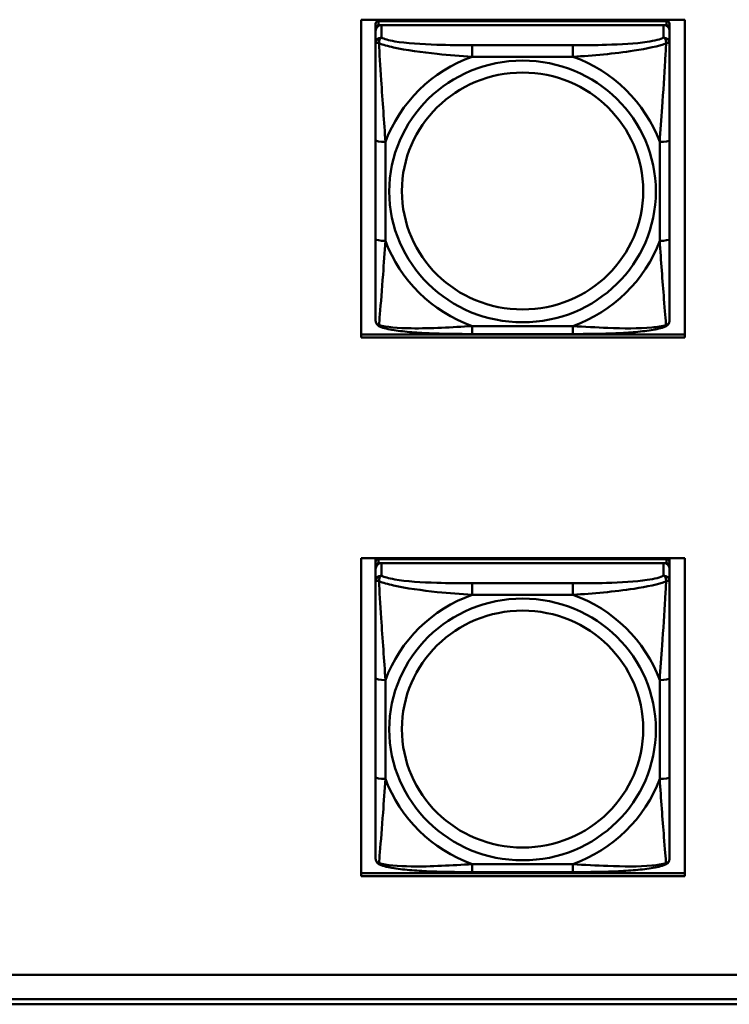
# Model space of a CAD drawing. Header units: inches. Extents: x 0.8 to 72.9, y -5.1 to 48.7.
# Tile 152 of 237: x 57.1 to 58.5, y 8.2 to 10.1. Entities that reach past the tile are written whole.
import ezdxf

# ---------------------------------------------------------------- set-up
doc = ezdxf.new("R2010")
doc.units = ezdxf.units.IN
doc.header["$MEASUREMENT"] = 0
doc.layers.add('Visible Edges(ROSSANSI)', color=7, linetype='Continuous', lineweight=50)
doc.layers.add('Visible Tangent Edges(ROSSANSI)', color=7, linetype='Continuous', lineweight=50)

msp = doc.modelspace()

# ---------------------------------------------------------------- linework, layer by layer
at = {"layer": 'Visible Edges(ROSSANSI)'}
for p, q in [((57.7386, 9.5058), (57.7386, 10.1445)), ((57.7386, 10.1445), (58.3891, 10.1445)), ((57.7676, 10.136), (57.7676, 10.1278)), ((57.7676, 10.122), (57.7676, 10.1278)), ((58.3522, 10.1418), (57.7735, 10.1418)), ((57.7735, 10.1336), (58.3522, 10.1336)), ((58.3463, 10.1336), (57.7794, 10.1336)), ((58.3581, 10.1278), (58.3581, 10.136)), ((58.3581, 10.1278), (58.3581, 10.122)), ((58.3891, 10.1445), (58.3891, 9.5058)), ((57.7676, 10.122), (57.7676, 10.097)), ((58.3581, 10.097), (58.3581, 10.122)), ((57.7676, 9.9026), (57.7676, 9.704)), ((58.3581, 9.704), (58.3581, 9.9026)), ((57.7386, 9.5119), (58.3891, 9.5119)), ((58.3891, 9.5058), (57.7386, 9.5058)), ((58.164, 9.513), (57.9617, 9.513)), ((57.7386, 8.4239), (57.7386, 9.0626)), ((57.7386, 9.0626), (58.3891, 9.0626)), ((57.7676, 9.055), (57.7676, 9.0626)), ((58.3522, 9.0608), (57.7735, 9.0608)), ((57.7941, 9.0608), (57.7941, 9.0626)), ((57.7979, 9.0608), (57.797, 9.0626)), ((58.3286, 9.0626), (58.3278, 9.0608)), ((58.3315, 9.0626), (58.3315, 9.0608)), ((58.3581, 9.0626), (58.3581, 9.055)), ((58.3891, 9.0626), (58.3891, 8.4239)), ((57.7676, 9.055), (57.7676, 9.0468)), ((57.7676, 9.041), (57.7676, 9.0468)), ((57.7676, 9.041), (57.7676, 9.0161)), ((57.7735, 9.0526), (58.3522, 9.0526)), ((58.3463, 9.0526), (57.7794, 9.0526)), ((58.3581, 9.0468), (58.3581, 9.055)), ((58.3581, 9.0468), (58.3581, 9.041)), ((58.3581, 9.0161), (58.3581, 9.041)), ((57.7676, 8.8216), (57.7676, 8.623)), ((58.3581, 8.623), (58.3581, 8.8216)), ((57.7386, 8.4299), (58.3891, 8.4299)), ((58.164, 8.4321), (57.9617, 8.4321)), ((58.3891, 8.4239), (57.7386, 8.4239)), ((53.5756, 8.2257), (66.2455, 8.2257)), ((66.2833, 8.177), (53.6256, 8.177)), ((66.2833, 8.1664), (53.6256, 8.1664))]:
    msp.add_line(p, q, dxfattribs=at)
for centre, major_axis, start_param, end_param in [((57.7735, 10.136), (-0.00591, 0), 4.712389, 6.283185), ((57.7735, 10.1278), (-0.00591, 0), 4.712389, 6.283185), ((57.7794, 10.122), (-0.0118, 0), 4.712389, 6.283185), ((58.3463, 10.122), (0.0118, 0), 0, 1.570796), ((58.3522, 10.136), (0.00591, 0), 0, 1.570796), ((58.3522, 10.1278), (0.00591, 0), 0, 1.570796), ((57.7735, 9.055), (-0.00591, 0), 4.712389, 6.283185), ((58.3522, 9.055), (0.00591, 0), 0, 1.570796), ((57.7735, 9.0468), (-0.00591, 0), 4.712389, 6.283185), ((57.7794, 9.041), (-0.0118, 0), 4.712389, 6.283185), ((58.3463, 9.041), (0.0118, 0), 0, 1.570796), ((58.3522, 9.0468), (0.00591, 0), 0, 1.570796)]:
    msp.add_ellipse(centre, major_axis=major_axis, ratio=0.981793, start_param=start_param, end_param=end_param, dxfattribs=at)
for points, knots in [([(57.7676, 10.097), (57.7676, 10.0879), (57.7676, 10.0727), (57.7676, 10.0555), (57.7676, 10.0291), (57.7676, 9.9988), (57.7676, 9.9694), (57.7676, 9.947), (57.7676, 9.9246), (57.7676, 9.9026)], [-0.7968224, -0.7968224, -0.7968224, -0.7968224, -0.6514613, -0.6514613, -0.6514613, -0.427691, -0.427691, -0.427691, -0.2569517, -0.2569517, -0.2569517, -0.2569517]), ([(58.3581, 9.9026), (58.3581, 9.9258), (58.3581, 9.9495), (58.3581, 9.9732), (58.3581, 10.0043), (58.3581, 10.0366), (58.3581, 10.0634), (58.3581, 10.0773), (58.3581, 10.0893), (58.3581, 10.097)], [0.2569537, 0.2569537, 0.2569537, 0.2569537, 0.4371919, 0.4371919, 0.4371919, 0.6739428, 0.6739428, 0.6739428, 0.7963818, 0.7963818, 0.7963818, 0.7963818]), ([(57.7676, 9.704), (57.7676, 9.6807), (57.7676, 9.6574), (57.7676, 9.6352), (57.7676, 9.606), (57.7676, 9.5777), (57.7676, 9.5589), (57.7676, 9.5491), (57.7676, 9.5423), (57.7676, 9.5404)], [0.2569537, 0.2569537, 0.2569537, 0.2569537, 0.4371919, 0.4371919, 0.4371919, 0.6739428, 0.6739428, 0.6739428, 0.7963818, 0.7963818, 0.7963818, 0.7963818]), ([(58.3581, 9.5404), (58.3581, 9.5426), (58.3581, 9.5519), (58.3581, 9.5646), (58.3581, 9.5842), (58.3581, 9.611), (58.3581, 9.6387), (58.3581, 9.6599), (58.3581, 9.682), (58.3581, 9.704)], [-0.7968224, -0.7968224, -0.7968224, -0.7968224, -0.6514613, -0.6514613, -0.6514613, -0.427691, -0.427691, -0.427691, -0.2569517, -0.2569517, -0.2569517, -0.2569517]), ([(57.7756, 9.5281), (57.7745, 9.5286), (57.7735, 9.5292), (57.7715, 9.5308), (57.7706, 9.5317), (57.7693, 9.5336), (57.7688, 9.5347), (57.7681, 9.5365), (57.7679, 9.5374), (57.7676, 9.539), (57.7676, 9.5398), (57.7676, 9.5404)], [0.02510739, 0.02510739, 0.02510739, 0.02510739, 0.03073999, 0.03073999, 0.03637259, 0.03637259, 0.0420052, 0.0420052, 0.0476378, 0.0476378, 0.0532704, 0.0532704, 0.0532704, 0.0532704]), ([(58.3501, 9.5281), (58.3511, 9.5286), (58.3522, 9.5292), (58.3542, 9.5308), (58.3551, 9.5317), (58.3564, 9.5336), (58.3569, 9.5347), (58.3576, 9.5365), (58.3578, 9.5374), (58.3581, 9.539), (58.3581, 9.5398), (58.3581, 9.5404)], [0.02510739, 0.02510739, 0.02510739, 0.02510739, 0.03073999, 0.03073999, 0.03637259, 0.03637259, 0.0420052, 0.0420052, 0.0476378, 0.0476378, 0.0532704, 0.0532704, 0.0532704, 0.0532704]), ([(57.9617, 9.513), (57.9481, 9.513), (57.9345, 9.5131), (57.9072, 9.5135), (57.8936, 9.5138), (57.8668, 9.5148), (57.8534, 9.5156), (57.8278, 9.5177), (57.8156, 9.519), (57.7935, 9.5226), (57.7841, 9.5247), (57.7756, 9.5281)], [0.2569517, 0.2569517, 0.2569517, 0.2569517, 0.3597049, 0.3597049, 0.4624581, 0.4624581, 0.5652112, 0.5652112, 0.6679644, 0.6679644, 0.7707176, 0.7707176, 0.7707176, 0.7707176]), ([(58.3501, 9.5281), (58.3416, 9.5247), (58.3321, 9.5226), (58.3101, 9.519), (58.2979, 9.5177), (58.2722, 9.5156), (58.2589, 9.5148), (58.2321, 9.5138), (58.2185, 9.5135), (58.1912, 9.5131), (58.1775, 9.513), (58.164, 9.513)], [-0.7703505, -0.7703505, -0.7703505, -0.7703505, -0.6676711, -0.6676711, -0.5649918, -0.5649918, -0.4623124, -0.4623124, -0.3596331, -0.3596331, -0.2569537, -0.2569537, -0.2569537, -0.2569537]), ([(57.7676, 9.0161), (57.7676, 9.007), (57.7676, 8.9917), (57.7676, 8.9746), (57.7676, 8.9481), (57.7676, 8.9178), (57.7676, 8.8885), (57.7676, 8.866), (57.7676, 8.8436), (57.7676, 8.8216)], [-0.7968224, -0.7968224, -0.7968224, -0.7968224, -0.6514613, -0.6514613, -0.6514613, -0.427691, -0.427691, -0.427691, -0.2569517, -0.2569517, -0.2569517, -0.2569517]), ([(58.3581, 8.8216), (58.3581, 8.8449), (58.3581, 8.8686), (58.3581, 8.8923), (58.3581, 8.9234), (58.3581, 8.9557), (58.3581, 8.9825), (58.3581, 8.9963), (58.3581, 9.0084), (58.3581, 9.0161)], [0.2569537, 0.2569537, 0.2569537, 0.2569537, 0.4371919, 0.4371919, 0.4371919, 0.6739428, 0.6739428, 0.6739428, 0.7963818, 0.7963818, 0.7963818, 0.7963818]), ([(57.7676, 8.623), (57.7676, 8.5998), (57.7676, 8.5764), (57.7676, 8.5542), (57.7676, 8.5251), (57.7676, 8.4967), (57.7676, 8.4779), (57.7676, 8.4682), (57.7676, 8.4613), (57.7676, 8.4595)], [0.2569537, 0.2569537, 0.2569537, 0.2569537, 0.4371919, 0.4371919, 0.4371919, 0.6739428, 0.6739428, 0.6739428, 0.7963818, 0.7963818, 0.7963818, 0.7963818]), ([(58.3581, 8.4595), (58.3581, 8.4616), (58.3581, 8.4709), (58.3581, 8.4836), (58.3581, 8.5032), (58.3581, 8.5301), (58.3581, 8.5578), (58.3581, 8.5789), (58.3581, 8.601), (58.3581, 8.623)], [-0.7968224, -0.7968224, -0.7968224, -0.7968224, -0.6514613, -0.6514613, -0.6514613, -0.427691, -0.427691, -0.427691, -0.2569517, -0.2569517, -0.2569517, -0.2569517]), ([(57.7756, 8.4472), (57.7745, 8.4476), (57.7735, 8.4482), (57.7715, 8.4498), (57.7706, 8.4507), (57.7693, 8.4527), (57.7688, 8.4537), (57.7681, 8.4556), (57.7679, 8.4565), (57.7676, 8.4581), (57.7676, 8.4588), (57.7676, 8.4595)], [0.02510739, 0.02510739, 0.02510739, 0.02510739, 0.03073999, 0.03073999, 0.03637259, 0.03637259, 0.0420052, 0.0420052, 0.0476378, 0.0476378, 0.0532704, 0.0532704, 0.0532704, 0.0532704]), ([(57.9617, 8.4321), (57.9481, 8.4321), (57.9345, 8.4321), (57.9072, 8.4325), (57.8936, 8.4328), (57.8668, 8.4339), (57.8534, 8.4346), (57.8278, 8.4367), (57.8156, 8.4381), (57.7935, 8.4417), (57.7841, 8.4437), (57.7756, 8.4472)], [0.2569517, 0.2569517, 0.2569517, 0.2569517, 0.3597049, 0.3597049, 0.4624581, 0.4624581, 0.5652112, 0.5652112, 0.6679644, 0.6679644, 0.7707176, 0.7707176, 0.7707176, 0.7707176]), ([(58.3501, 8.4472), (58.3416, 8.4437), (58.3321, 8.4417), (58.3101, 8.4381), (58.2979, 8.4367), (58.2722, 8.4346), (58.2589, 8.4339), (58.2321, 8.4328), (58.2185, 8.4325), (58.1912, 8.4321), (58.1775, 8.4321), (58.164, 8.4321)], [-0.7703505, -0.7703505, -0.7703505, -0.7703505, -0.6676711, -0.6676711, -0.5649918, -0.5649918, -0.4623124, -0.4623124, -0.3596331, -0.3596331, -0.2569537, -0.2569537, -0.2569537, -0.2569537]), ([(58.3501, 8.4472), (58.3511, 8.4476), (58.3522, 8.4482), (58.3542, 8.4498), (58.3551, 8.4507), (58.3564, 8.4527), (58.3569, 8.4537), (58.3576, 8.4556), (58.3578, 8.4565), (58.3581, 8.4581), (58.3581, 8.4588), (58.3581, 8.4595)], [0.02510739, 0.02510739, 0.02510739, 0.02510739, 0.03073999, 0.03073999, 0.03637259, 0.03637259, 0.0420052, 0.0420052, 0.0476378, 0.0476378, 0.0532704, 0.0532704, 0.0532704, 0.0532704])]:
    msp.add_open_spline(points, degree=3, knots=knots, dxfattribs=at)
at = {"layer": 'Visible Tangent Edges(ROSSANSI)'}
for p, q in [((57.7735, 10.1336), (57.7735, 10.1418)), ((57.7794, 10.1086), (57.7794, 10.1336)), ((58.3463, 10.1336), (58.3463, 10.1086)), ((58.3522, 10.1418), (58.3522, 10.1336)), ((57.9617, 10.0932), (57.9617, 10.0701)), ((58.164, 10.0932), (57.9617, 10.0932)), ((58.164, 10.0932), (58.164, 10.0701)), ((57.9617, 10.0701), (58.164, 10.0701)), ((57.7872, 9.7002), (57.7872, 9.8988)), ((58.3384, 9.8988), (58.3384, 9.7002)), ((58.164, 9.529), (57.9617, 9.529)), ((57.9617, 9.513), (57.9617, 9.529)), ((58.164, 9.513), (58.164, 9.529)), ((57.7735, 9.0526), (57.7735, 9.0608)), ((58.3522, 9.0608), (58.3522, 9.0526)), ((57.7794, 9.0277), (57.7794, 9.0526)), ((58.3463, 9.0526), (58.3463, 9.0277)), ((57.9617, 9.0122), (57.9617, 8.9892)), ((58.164, 9.0122), (57.9617, 9.0122)), ((58.164, 9.0122), (58.164, 8.9892)), ((57.9617, 8.9892), (58.164, 8.9892)), ((57.7872, 8.6193), (57.7872, 8.8179)), ((58.3384, 8.8179), (58.3384, 8.6193)), ((58.164, 8.448), (57.9617, 8.448)), ((57.9617, 8.4321), (57.9617, 8.448)), ((58.164, 8.4321), (58.164, 8.448))]:
    msp.add_line(p, q, dxfattribs=at)
for centre, major_axis, ratio, start_param, end_param in [((57.7794, 10.097), (-0.0118, 0), 0.981793, 4.712389, 6.283185), ((58.3463, 10.097), (0.0118, 0), 0.981793, 0, 1.570796), ((58.0628, 9.7995), (-0.2936, 0), 0.981793, 5.064156, 5.931419), ((58.0628, 9.7995), (0.2936, 0), 0.981793, 0.351767, 1.21903), ((57.7872, 9.9026), (-0.0197, 0), 0.189952, 0, 1.570796), ((58.3384, 9.9026), (0.0197, 0), 0.189952, 4.712389, 6.283185), ((57.7872, 9.704), (-0.0197, 0), 0.189952, 0, 1.570796), ((58.0628, 9.7995), (-0.2936, 0), 0.981793, 0.351767, 1.21903), ((58.0628, 9.7995), (0.2936, 0), 0.981793, 5.064156, 5.931419), ((58.3384, 9.704), (0.0197, 0), 0.189952, 4.712389, 6.283185), ((57.7794, 9.0161), (-0.0118, 0), 0.981793, 4.712389, 6.283185), ((58.3463, 9.0161), (0.0118, 0), 0.981793, 0, 1.570796), ((58.0628, 8.7186), (-0.2936, 0), 0.981793, 5.064156, 5.931419), ((58.0628, 8.7186), (0.2936, 0), 0.981793, 0.351767, 1.21903), ((57.7872, 8.8216), (-0.0197, 0), 0.189952, 0, 1.570796), ((58.3384, 8.8216), (0.0197, 0), 0.189952, 4.712389, 6.283185), ((57.7872, 8.623), (-0.0197, 0), 0.189952, 0, 1.570796), ((58.0628, 8.7186), (-0.2936, 0), 0.981793, 0.351767, 1.21903), ((58.0628, 8.7186), (0.2936, 0), 0.981793, 5.064156, 5.931419), ((58.3384, 8.623), (0.0197, 0), 0.189952, 4.712389, 6.283185)]:
    msp.add_ellipse(centre, major_axis=major_axis, ratio=ratio, start_param=start_param, end_param=end_param, dxfattribs=at)
for centre, major_axis in [((58.0628, 9.7995), (-0.2678, 0)), ((58.0628, 9.8003), (-0.2424, 0)), ((58.0628, 8.7186), (-0.2678, 0)), ((58.0628, 8.7194), (-0.2424, 0))]:
    msp.add_ellipse(centre, major_axis=major_axis, ratio=0.981793, dxfattribs=at)
for points, knots in [([(57.7744, 10.0971), (57.7744, 10.0982), (57.7744, 10.0993), (57.7747, 10.1013), (57.7749, 10.1023), (57.7753, 10.1037), (57.7755, 10.1042), (57.7758, 10.1049), (57.776, 10.1051), (57.7763, 10.1057), (57.7765, 10.106), (57.7771, 10.1068), (57.7775, 10.1073), (57.7783, 10.108), (57.7788, 10.1084), (57.7794, 10.1086)], [-0.00023197, -0.00023197, -0.00023197, -0.00023197, 0.00913095, 0.00913095, 0.01983142, 0.01983142, 0.02651922, 0.02651922, 0.02986312, 0.02986312, 0.03521335, 0.03521335, 0.04377373, 0.04377373, 0.0532704, 0.0532704, 0.0532704, 0.0532704]), ([(57.9617, 10.0932), (57.938, 10.0932), (57.914, 10.0934), (57.8907, 10.0941), (57.86, 10.0951), (57.8291, 10.0971), (57.8059, 10.101), (57.7938, 10.1031), (57.7842, 10.1057), (57.7794, 10.1086)], [0.2569537, 0.2569537, 0.2569537, 0.2569537, 0.4371919, 0.4371919, 0.4371919, 0.6739428, 0.6739428, 0.6739428, 0.7963818, 0.7963818, 0.7963818, 0.7963818]), ([(58.3463, 10.1086), (58.3406, 10.1052), (58.3281, 10.1022), (58.3129, 10.0999), (58.2894, 10.0965), (58.2603, 10.0948), (58.2312, 10.094), (58.209, 10.0933), (58.1864, 10.0932), (58.164, 10.0932)], [-0.7968224, -0.7968224, -0.7968224, -0.7968224, -0.6514613, -0.6514613, -0.6514613, -0.427691, -0.427691, -0.427691, -0.2569517, -0.2569517, -0.2569517, -0.2569517]), ([(58.3463, 10.1086), (58.3468, 10.1084), (58.3473, 10.108), (58.3482, 10.1073), (58.3486, 10.1068), (58.3492, 10.106), (58.3494, 10.1057), (58.3497, 10.1051), (58.3498, 10.1049), (58.3502, 10.1042), (58.3504, 10.1037), (58.3508, 10.1023), (58.351, 10.1013), (58.3512, 10.0993), (58.3513, 10.0982), (58.3513, 10.0971)], [-0.0532704, -0.0532704, -0.0532704, -0.0532704, -0.04377373, -0.04377373, -0.03521335, -0.03521335, -0.02986312, -0.02986312, -0.02651922, -0.02651922, -0.01983142, -0.01983142, -0.00913095, -0.00913095, 0.00023197, 0.00023197, 0.00023197, 0.00023197]), ([(57.7676, 10.097), (57.7676, 10.0973), (57.7676, 10.0975), (57.7679, 10.0979), (57.7681, 10.098), (57.7684, 10.0981), (57.7686, 10.0982), (57.7689, 10.0982), (57.7691, 10.0982), (57.7695, 10.0983), (57.7698, 10.0983), (57.7707, 10.0982), (57.7714, 10.098), (57.7728, 10.0977), (57.7736, 10.0974), (57.7744, 10.0971)], [-0.0532704, -0.0532704, -0.0532704, -0.0532704, -0.04377373, -0.04377373, -0.03521335, -0.03521335, -0.02986312, -0.02986312, -0.02651922, -0.02651922, -0.01983142, -0.01983142, -0.00913095, -0.00913095, 0.00023197, 0.00023197, 0.00023197, 0.00023197]), ([(57.7744, 10.0971), (57.7821, 10.0942), (57.7921, 10.0913), (57.8291, 10.0831), (57.8608, 10.0789), (57.9151, 10.0733), (57.9383, 10.0714), (57.9617, 10.0701)], [-0.7478145, -0.7478145, -0.7478145, -0.7478145, -0.6493253, -0.6493253, -0.427691, -0.427691, -0.2569537, -0.2569537, -0.2569537, -0.2569537]), ([(57.7872, 9.8988), (57.7849, 9.9386), (57.7816, 9.9807), (57.7769, 10.0507), (57.7753, 10.0782), (57.7744, 10.0971)], [0.2569517, 0.2569517, 0.2569517, 0.2569517, 0.5559983, 0.5559983, 0.7482818, 0.7482818, 0.7482818, 0.7482818]), ([(58.164, 10.0701), (58.2045, 10.0724), (58.2468, 10.0762), (58.3125, 10.0863), (58.3369, 10.0914), (58.3513, 10.0971)], [0.2569517, 0.2569517, 0.2569517, 0.2569517, 0.5559983, 0.5559983, 0.7482818, 0.7482818, 0.7482818, 0.7482818]), ([(58.3513, 10.0971), (58.3508, 10.0872), (58.3501, 10.0751), (58.3476, 10.033), (58.3454, 9.9998), (58.3415, 9.9448), (58.3398, 9.9217), (58.3384, 9.8988)], [-0.7478145, -0.7478145, -0.7478145, -0.7478145, -0.6493253, -0.6493253, -0.427691, -0.427691, -0.2569537, -0.2569537, -0.2569537, -0.2569537]), ([(58.3513, 10.0971), (58.3521, 10.0974), (58.3529, 10.0977), (58.3543, 10.098), (58.355, 10.0982), (58.3559, 10.0983), (58.3562, 10.0983), (58.3566, 10.0982), (58.3567, 10.0982), (58.3571, 10.0982), (58.3572, 10.0981), (58.3576, 10.098), (58.3578, 10.0979), (58.358, 10.0975), (58.3581, 10.0973), (58.3581, 10.097)], [-0.00023197, -0.00023197, -0.00023197, -0.00023197, 0.00913095, 0.00913095, 0.01983142, 0.01983142, 0.02651922, 0.02651922, 0.02986312, 0.02986312, 0.03521335, 0.03521335, 0.04377373, 0.04377373, 0.0532704, 0.0532704, 0.0532704, 0.0532704]), ([(57.7744, 9.5308), (57.7749, 9.5358), (57.7755, 9.5434), (57.778, 9.5741), (57.7803, 9.6032), (57.7842, 9.6547), (57.7858, 9.6772), (57.7872, 9.7002)], [-0.7478145, -0.7478145, -0.7478145, -0.7478145, -0.6493253, -0.6493253, -0.427691, -0.427691, -0.2569537, -0.2569537, -0.2569537, -0.2569537]), ([(58.3384, 9.7002), (58.3408, 9.6605), (58.3441, 9.6194), (58.3487, 9.5605), (58.3503, 9.54), (58.3513, 9.5308)], [0.2569517, 0.2569517, 0.2569517, 0.2569517, 0.5559983, 0.5559983, 0.7482818, 0.7482818, 0.7482818, 0.7482818]), ([(57.7744, 9.5308), (57.7736, 9.531), (57.7728, 9.5314), (57.7714, 9.5322), (57.7707, 9.5327), (57.7698, 9.5337), (57.7695, 9.5341), (57.7691, 9.5347), (57.7689, 9.5349), (57.7686, 9.5355), (57.7684, 9.5359), (57.7681, 9.5368), (57.7679, 9.5375), (57.7676, 9.5389), (57.7676, 9.5396), (57.7676, 9.5404)], [-0.00023197, -0.00023197, -0.00023197, -0.00023197, 0.00913095, 0.00913095, 0.01983142, 0.01983142, 0.02651922, 0.02651922, 0.02986312, 0.02986312, 0.03521335, 0.03521335, 0.04377373, 0.04377373, 0.0532704, 0.0532704, 0.0532704, 0.0532704]), ([(58.3581, 9.5404), (58.3581, 9.5396), (58.358, 9.5389), (58.3578, 9.5375), (58.3576, 9.5368), (58.3572, 9.5359), (58.3571, 9.5355), (58.3567, 9.5349), (58.3566, 9.5347), (58.3562, 9.5341), (58.3559, 9.5337), (58.355, 9.5327), (58.3543, 9.5322), (58.3529, 9.5314), (58.3521, 9.531), (58.3513, 9.5308)], [-0.0532704, -0.0532704, -0.0532704, -0.0532704, -0.04377373, -0.04377373, -0.03521335, -0.03521335, -0.02986312, -0.02986312, -0.02651922, -0.02651922, -0.01983142, -0.01983142, -0.00913095, -0.00913095, 0.00023197, 0.00023197, 0.00023197, 0.00023197]), ([(57.7756, 9.5281), (57.7754, 9.5282), (57.7753, 9.5283), (57.7749, 9.5286), (57.7747, 9.529), (57.7744, 9.5298), (57.7744, 9.5302), (57.7744, 9.5308)], [-0.02510739, -0.02510739, -0.02510739, -0.02510739, -0.01983142, -0.01983142, -0.00913095, -0.00913095, 0.00023197, 0.00023197, 0.00023197, 0.00023197]), ([(57.9617, 9.529), (57.9212, 9.5266), (57.8788, 9.5239), (57.8132, 9.5249), (57.7888, 9.5268), (57.7744, 9.5308)], [0.2569517, 0.2569517, 0.2569517, 0.2569517, 0.5559983, 0.5559983, 0.7482818, 0.7482818, 0.7482818, 0.7482818]), ([(58.3513, 9.5308), (58.3436, 9.5288), (58.3336, 9.5272), (58.2966, 9.5239), (58.2648, 9.5241), (58.2106, 9.5262), (58.1874, 9.5275), (58.164, 9.529)], [-0.7478145, -0.7478145, -0.7478145, -0.7478145, -0.6493253, -0.6493253, -0.427691, -0.427691, -0.2569537, -0.2569537, -0.2569537, -0.2569537]), ([(58.3513, 9.5308), (58.3513, 9.5302), (58.3512, 9.5298), (58.351, 9.529), (58.3508, 9.5286), (58.3504, 9.5283), (58.3502, 9.5282), (58.3501, 9.5281)], [-0.00023197, -0.00023197, -0.00023197, -0.00023197, 0.00913095, 0.00913095, 0.01983142, 0.01983142, 0.02510739, 0.02510739, 0.02510739, 0.02510739]), ([(57.7744, 9.0162), (57.7744, 9.0173), (57.7744, 9.0183), (57.7747, 9.0203), (57.7749, 9.0213), (57.7753, 9.0227), (57.7755, 9.0232), (57.7758, 9.024), (57.776, 9.0242), (57.7763, 9.0248), (57.7765, 9.0251), (57.7771, 9.0259), (57.7775, 9.0263), (57.7783, 9.0271), (57.7788, 9.0274), (57.7794, 9.0277)], [-0.00023197, -0.00023197, -0.00023197, -0.00023197, 0.00913095, 0.00913095, 0.01983142, 0.01983142, 0.02651922, 0.02651922, 0.02986312, 0.02986312, 0.03521335, 0.03521335, 0.04377373, 0.04377373, 0.0532704, 0.0532704, 0.0532704, 0.0532704]), ([(57.9617, 9.0122), (57.938, 9.0122), (57.914, 9.0124), (57.8907, 9.0131), (57.86, 9.0141), (57.8291, 9.0161), (57.8059, 9.0201), (57.7938, 9.0222), (57.7842, 9.0247), (57.7794, 9.0277)], [0.2569537, 0.2569537, 0.2569537, 0.2569537, 0.4371919, 0.4371919, 0.4371919, 0.6739428, 0.6739428, 0.6739428, 0.7963818, 0.7963818, 0.7963818, 0.7963818]), ([(58.3463, 9.0277), (58.3406, 9.0242), (58.3281, 9.0212), (58.3129, 9.019), (58.2894, 9.0156), (58.2603, 9.0139), (58.2312, 9.013), (58.209, 9.0124), (58.1864, 9.0122), (58.164, 9.0122)], [-0.7968224, -0.7968224, -0.7968224, -0.7968224, -0.6514613, -0.6514613, -0.6514613, -0.427691, -0.427691, -0.427691, -0.2569517, -0.2569517, -0.2569517, -0.2569517]), ([(58.3463, 9.0277), (58.3468, 9.0274), (58.3473, 9.0271), (58.3482, 9.0263), (58.3486, 9.0259), (58.3492, 9.0251), (58.3494, 9.0248), (58.3497, 9.0242), (58.3498, 9.024), (58.3502, 9.0232), (58.3504, 9.0227), (58.3508, 9.0213), (58.351, 9.0203), (58.3512, 9.0183), (58.3513, 9.0173), (58.3513, 9.0162)], [-0.0532704, -0.0532704, -0.0532704, -0.0532704, -0.04377373, -0.04377373, -0.03521335, -0.03521335, -0.02986312, -0.02986312, -0.02651922, -0.02651922, -0.01983142, -0.01983142, -0.00913095, -0.00913095, 0.00023197, 0.00023197, 0.00023197, 0.00023197]), ([(57.7676, 9.0161), (57.7676, 9.0163), (57.7676, 9.0166), (57.7679, 9.0169), (57.7681, 9.017), (57.7684, 9.0172), (57.7686, 9.0172), (57.7689, 9.0173), (57.7691, 9.0173), (57.7695, 9.0173), (57.7698, 9.0173), (57.7707, 9.0172), (57.7714, 9.0171), (57.7728, 9.0167), (57.7736, 9.0165), (57.7744, 9.0162)], [-0.0532704, -0.0532704, -0.0532704, -0.0532704, -0.04377373, -0.04377373, -0.03521335, -0.03521335, -0.02986312, -0.02986312, -0.02651922, -0.02651922, -0.01983142, -0.01983142, -0.00913095, -0.00913095, 0.00023197, 0.00023197, 0.00023197, 0.00023197]), ([(57.7744, 9.0162), (57.7821, 9.0132), (57.7921, 9.0104), (57.8291, 9.0022), (57.8608, 8.9979), (57.9151, 8.9923), (57.9383, 8.9905), (57.9617, 8.9892)], [-0.7478145, -0.7478145, -0.7478145, -0.7478145, -0.6493253, -0.6493253, -0.427691, -0.427691, -0.2569537, -0.2569537, -0.2569537, -0.2569537]), ([(57.7872, 8.8179), (57.7849, 8.8576), (57.7816, 8.8997), (57.7769, 8.9697), (57.7753, 8.9972), (57.7744, 9.0162)], [0.2569517, 0.2569517, 0.2569517, 0.2569517, 0.5559983, 0.5559983, 0.7482818, 0.7482818, 0.7482818, 0.7482818]), ([(58.164, 8.9892), (58.2045, 8.9915), (58.2468, 8.9953), (58.3125, 9.0053), (58.3369, 9.0104), (58.3513, 9.0162)], [0.2569517, 0.2569517, 0.2569517, 0.2569517, 0.5559983, 0.5559983, 0.7482818, 0.7482818, 0.7482818, 0.7482818]), ([(58.3513, 9.0162), (58.3508, 9.0062), (58.3501, 8.9941), (58.3476, 8.952), (58.3454, 8.9189), (58.3415, 8.8638), (58.3398, 8.8408), (58.3384, 8.8179)], [-0.7478145, -0.7478145, -0.7478145, -0.7478145, -0.6493253, -0.6493253, -0.427691, -0.427691, -0.2569537, -0.2569537, -0.2569537, -0.2569537]), ([(58.3513, 9.0162), (58.3521, 9.0165), (58.3529, 9.0167), (58.3543, 9.0171), (58.355, 9.0172), (58.3559, 9.0173), (58.3562, 9.0173), (58.3566, 9.0173), (58.3567, 9.0173), (58.3571, 9.0172), (58.3572, 9.0172), (58.3576, 9.017), (58.3578, 9.0169), (58.358, 9.0166), (58.3581, 9.0163), (58.3581, 9.0161)], [-0.00023197, -0.00023197, -0.00023197, -0.00023197, 0.00913095, 0.00913095, 0.01983142, 0.01983142, 0.02651922, 0.02651922, 0.02986312, 0.02986312, 0.03521335, 0.03521335, 0.04377373, 0.04377373, 0.0532704, 0.0532704, 0.0532704, 0.0532704]), ([(57.7744, 8.4498), (57.7749, 8.4549), (57.7755, 8.4625), (57.778, 8.4931), (57.7803, 8.5222), (57.7842, 8.5737), (57.7858, 8.5963), (57.7872, 8.6193)], [-0.7478145, -0.7478145, -0.7478145, -0.7478145, -0.6493253, -0.6493253, -0.427691, -0.427691, -0.2569537, -0.2569537, -0.2569537, -0.2569537]), ([(58.3384, 8.6193), (58.3408, 8.5795), (58.3441, 8.5384), (58.3487, 8.4795), (58.3503, 8.4591), (58.3513, 8.4498)], [0.2569517, 0.2569517, 0.2569517, 0.2569517, 0.5559983, 0.5559983, 0.7482818, 0.7482818, 0.7482818, 0.7482818]), ([(57.7744, 8.4498), (57.7736, 8.4501), (57.7728, 8.4504), (57.7714, 8.4513), (57.7707, 8.4518), (57.7698, 8.4527), (57.7695, 8.4531), (57.7691, 8.4538), (57.7689, 8.454), (57.7686, 8.4545), (57.7684, 8.4549), (57.7681, 8.4559), (57.7679, 8.4565), (57.7676, 8.4579), (57.7676, 8.4587), (57.7676, 8.4595)], [-0.00023197, -0.00023197, -0.00023197, -0.00023197, 0.00913095, 0.00913095, 0.01983142, 0.01983142, 0.02651922, 0.02651922, 0.02986312, 0.02986312, 0.03521335, 0.03521335, 0.04377373, 0.04377373, 0.0532704, 0.0532704, 0.0532704, 0.0532704]), ([(57.7756, 8.4472), (57.7754, 8.4472), (57.7753, 8.4473), (57.7749, 8.4477), (57.7747, 8.448), (57.7744, 8.4488), (57.7744, 8.4493), (57.7744, 8.4498)], [-0.02510739, -0.02510739, -0.02510739, -0.02510739, -0.01983142, -0.01983142, -0.00913095, -0.00913095, 0.00023197, 0.00023197, 0.00023197, 0.00023197]), ([(57.9617, 8.448), (57.9212, 8.4456), (57.8788, 8.4429), (57.8132, 8.4439), (57.7888, 8.4459), (57.7744, 8.4498)], [0.2569517, 0.2569517, 0.2569517, 0.2569517, 0.5559983, 0.5559983, 0.7482818, 0.7482818, 0.7482818, 0.7482818]), ([(58.3513, 8.4498), (58.3436, 8.4479), (58.3336, 8.4462), (58.2966, 8.4429), (58.2648, 8.4432), (58.2106, 8.4452), (58.1874, 8.4466), (58.164, 8.448)], [-0.7478145, -0.7478145, -0.7478145, -0.7478145, -0.6493253, -0.6493253, -0.427691, -0.427691, -0.2569537, -0.2569537, -0.2569537, -0.2569537]), ([(58.3513, 8.4498), (58.3513, 8.4493), (58.3512, 8.4488), (58.351, 8.448), (58.3508, 8.4477), (58.3504, 8.4473), (58.3502, 8.4472), (58.3501, 8.4472)], [-0.00023197, -0.00023197, -0.00023197, -0.00023197, 0.00913095, 0.00913095, 0.01983142, 0.01983142, 0.02510739, 0.02510739, 0.02510739, 0.02510739]), ([(58.3581, 8.4595), (58.3581, 8.4587), (58.358, 8.4579), (58.3578, 8.4565), (58.3576, 8.4559), (58.3572, 8.4549), (58.3571, 8.4545), (58.3567, 8.454), (58.3566, 8.4538), (58.3562, 8.4531), (58.3559, 8.4527), (58.355, 8.4518), (58.3543, 8.4513), (58.3529, 8.4504), (58.3521, 8.4501), (58.3513, 8.4498)], [-0.0532704, -0.0532704, -0.0532704, -0.0532704, -0.04377373, -0.04377373, -0.03521335, -0.03521335, -0.02986312, -0.02986312, -0.02651922, -0.02651922, -0.01983142, -0.01983142, -0.00913095, -0.00913095, 0.00023197, 0.00023197, 0.00023197, 0.00023197])]:
    msp.add_open_spline(points, degree=3, knots=knots, dxfattribs=at)

doc.saveas('drawing.dxf')
